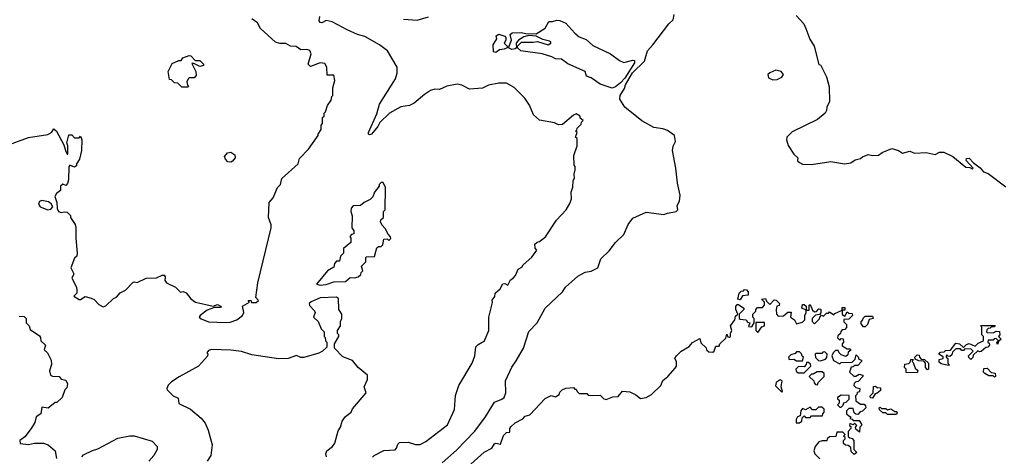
# Model space of a CAD drawing. Extents: x 1861455 to 2058065, y 200073 to 437907.
# Tile 92 of 256: x 1978316 to 1984930, y 241678 to 244614. Entities that reach past the tile are written whole.
import ezdxf

# ---------------------------------------------------------------- set-up
doc = ezdxf.new("R2010")
doc.units = 0

msp = doc.modelspace()

# ---------------------------------------------------------------- linework, layer by layer
at = {"layer": '0CON05XD'}
for points in [[(1978216.4, 243763.6), (1978375, 243822.5), (1978505, 243842.5), (1978530, 243855), (1978545, 243880), (1978562.5, 243865), (1978611.7, 243771.7), (1978623.8, 243735), (1978635, 243710), (1978640, 243710), (1978640, 243765), (1978632.5, 243785), (1978645, 243840), (1978665, 243840), (1978685, 243820), (1978715, 243820), (1978725, 243830), (1978732.5, 243805), (1978731.2, 243735), (1978716.7, 243675), (1978697.5, 243645), (1978697.7, 243632.3), (1978685, 243621.2), (1978653.3, 243636.7), (1978646.4, 243623.6), (1978643.6, 243536.4), (1978637, 243513), (1978625, 243500), (1978605, 243507.5), (1978590, 243495), (1978590, 243465), (1978562.5, 243445), (1978552.5, 243425), (1978566.2, 243385), (1978567.5, 243345), (1978577.5, 243325), (1978595, 243316.7), (1978615, 243322.5), (1978635, 243320), (1978657, 243297), (1978657.5, 243285), (1978687.7, 243237.7), (1978693, 243217), (1978692.5, 243145), (1978702.5, 243045), (1978700, 243025), (1978685, 243010), (1978660, 242945), (1978678.8, 242905), (1978666.2, 242875), (1978696.7, 242815), (1978700, 242795), (1978700, 242775), (1978680, 242755), (1978715, 242733.3), (1978725, 242733.3), (1978755, 242752.5), (1978795, 242742.5), (1978815, 242732.5), (1978848.3, 242698.3), (1978876.1, 242683.9), (1978895, 242690), (1978945, 242740), (1978965, 242747.5), (1978991.7, 242778.3), (1979026.7, 242795), (1979075, 242847.5), (1979085, 242852.5), (1979105, 242846.7), (1979165, 242876.2), (1979235, 242877.5), (1979273, 242897), (1979285.5, 242895.4), (1979292, 242885), (1979290.7, 242860.7), (1979302.5, 242845), (1979362.5, 242815), (1979395, 242782.5), (1979415, 242787.5), (1979435, 242777.5), (1979465, 242737.5), (1979497.5, 242715), (1979615, 242687.5), (1979645, 242700), (1979670, 242685), (1979665, 242680), (1979625, 242680), (1979575, 242661.2), (1979527.5, 242625), (1979522.5, 242615), (1979535, 242602.5), (1979585, 242582.5), (1979695, 242577.5), (1979729.3, 242580.7), (1979775, 242596.7), (1979812.5, 242625), (1979822.5, 242645), (1979813, 242687), (1979860, 242715), (1979850, 242725), (1979868.3, 242728.3), (1979873.3, 242713.3), (1979905, 242713.3), (1979920, 242725), (1979902.5, 242745), (1979916, 242845), (1980006, 243215), (1980006, 243235), (1979987.5, 243285), (1979992.5, 243385), (1980017.5, 243415), (1980047.5, 243485), (1980067.5, 243505), (1980077.5, 243545), (1980187.5, 243645), (1980195, 243680), (1980256.4, 243743.6), (1980320, 243835), (1980320, 243845), (1980340, 243875), (1980340, 243905), (1980350, 243915), (1980350, 243955), (1980360, 243965), (1980360, 243985), (1980370, 243995), (1980383, 244037), (1980407, 244073), (1980411.7, 244098.3), (1980420, 244105), (1980420, 244155), (1980432.5, 244205), (1980425, 244240), (1980381.7, 244241.7), (1980380, 244295), (1980365, 244320), (1980335, 244322.5), (1980268.3, 244298.3), (1980253.3, 244315), (1980273.6, 244383.6), (1980265, 244407.5), (1980245, 244412.5), (1980205, 244410), (1980172.5, 244432.5), (1980135, 244436.7), (1980104.1, 244454.1), (1980062.7, 244452.7), (1980035, 244463.3), (1979932.5, 244555), (1979913, 244593), (1979875, 244620)], [(1981442.5, 242465), (1981466.2, 242525), (1981466.2, 242615), (1981493, 242713), (1981490.7, 242729.3), (1981507.5, 242752.5), (1981510, 242775), (1981543.3, 242805), (1981561.7, 242838.3), (1981575, 242840), (1981595, 242830), (1981612.5, 242865), (1981630, 242875), (1981646.7, 242895), (1981665, 242937.5), (1981689.3, 242950.7), (1981697.5, 242965), (1981755, 243017.5), (1981790, 243065), (1981778.3, 243078.3), (1981776.7, 243105), (1981792.3, 243117.7), (1981808.3, 243121.7), (1981847.5, 243155), (1981922.5, 243265), (1981987.5, 243335), (1982011.7, 243378.3), (1982021.7, 243408.3), (1982020, 243455), (1982031.7, 243488.3), (1982033, 243533), (1982041.7, 243548.3), (1982040, 243575), (1982046.7, 243605), (1982046.7, 243626.7), (1982040, 243635), (1982038.3, 243701.7), (1982060, 243765), (1982060, 243815), (1982050, 243825), (1982060, 243855), (1982050, 243865), (1982058.3, 243871.7), (1982060, 243885), (1982088.3, 243911.7), (1982090, 243925), (1982100, 243935), (1982081.7, 243951.7), (1982080, 243965), (1982055, 243980), (1982035, 243972.5), (1981961.7, 243908.3), (1981935, 243907.5), (1981909.3, 243919.3), (1981808.3, 243938.3), (1981766.7, 243975), (1981739.7, 244039.7), (1981708.8, 244085), (1981638.3, 244158.3), (1981586.4, 244186.4), (1981535, 244186.7), (1981465, 244172.5), (1981425, 244152.5), (1981337, 244147), (1981285, 244173.3), (1981255, 244180), (1981185, 244166.7), (1981135, 244143.3), (1981103.6, 244146.4), (1981075, 244136.7), (1981035, 244110), (1980965, 244052.5), (1980935, 244037.5), (1980875, 244027.5), (1980800, 243985), (1980735, 243923.3), (1980722, 243895), (1980678.8, 243845), (1980665, 243838.8), (1980658.8, 243845), (1980660, 243855), (1980715, 243980), (1980733.8, 244045), (1980840, 244215), (1980850.8, 244255), (1980851.2, 244295), (1980786.7, 244405), (1980733.3, 244445), (1980635, 244500.8), (1980585, 244514.5), (1980514.7, 244544.7), (1980415, 244598.1), (1980375, 244607.5), (1980345, 244592.5), (1980335, 244594.4), (1980326.7, 244605), (1980331.8, 244635)], [(1980895, 244616.5), (1980985, 244611.1), (1981063, 244633)], [(1981152.9, 241635), (1981249.8, 241720.2), (1981372.9, 241847.1), (1981444.4, 241945), (1981505, 242042), (1981555, 242062.5), (1981569.2, 242075), (1981582.5, 242105), (1981580, 242185), (1981621.7, 242278.3), (1981650.5, 242319.6), (1981700, 242405), (1981735, 242517.5), (1981791.2, 242575), (1981845, 242673.3), (1981962.5, 242785), (1981982.5, 242815), (1982065, 242888.8), (1982115, 242916.2), (1982155, 242923.3), (1982200, 242945), (1982220, 243005), (1982275, 243060), (1982317.5, 243115), (1982375, 243170), (1982403, 243237), (1982435, 243280), (1982525, 243320), (1982643, 243303), (1982666.4, 243313.6), (1982725, 243323.3), (1982737.5, 243335), (1982732.5, 243365), (1982747, 243393), (1982752.5, 243435), (1982733.6, 243513.6), (1982722.5, 243615), (1982700, 243735), (1982705, 243762.5), (1982720.8, 243795), (1982715.5, 243835.5), (1982668, 243868), (1982635, 243880.6), (1982575, 243890), (1982495, 243933.8), (1982380, 244025), (1982348.3, 244078.3), (1982350, 244105), (1982379.7, 244150.3), (1982385.8, 244175), (1982433, 244257), (1982512.5, 244335), (1982532.5, 244405), (1982570, 244445), (1982676.7, 244585), (1982705, 244612.5), (1982711.9, 244648.1)], [(1982295, 244154), (1982215, 244180), (1982155, 244223.1), (1982123.3, 244235), (1982115, 244265.8), (1981997, 244317), (1981955, 244348.9), (1981915, 244350.6), (1981890, 244365), (1981825, 244383.5), (1981682, 244405), (1981660, 244425), (1981660, 244435), (1981687.5, 244462.5), (1981765, 244461.4), (1981795, 244466.7), (1981865, 244444.3), (1981883.8, 244455), (1981883.3, 244465), (1981875, 244469.2), (1981830.8, 244480.8), (1981785, 244503.3), (1981735, 244507.5), (1981702.1, 244497.9), (1981667.5, 244475), (1981650, 244455), (1981653.3, 244425), (1981645, 244418.8), (1981622.3, 244412.3), (1981600, 244425), (1981618.8, 244475), (1981610, 244515), (1981625, 244525.6), (1981685, 244528.5), (1981715, 244520), (1981785, 244517.5), (1981845, 244557.5), (1981869.3, 244600.7), (1981895, 244601.2), (1981925, 244611.2), (1981945, 244608.8), (1981985, 244590), (1982005, 244568.8), (1982045, 244521.9), (1982075, 244498.6), (1982121.2, 244481.2), (1982165, 244440), (1982284.4, 244384.4), (1982345, 244338.8), (1982375, 244326.7), (1982435, 244342.5), (1982445, 244340), (1982446.1, 244323.9), (1982379.8, 244220.2), (1982351.5, 244188.5), (1982317.6, 244162.4), (1982295, 244154)], [(1983530.7, 244640.7), (1983582.5, 244585), (1983597.5, 244555), (1983623, 244483), (1983652.5, 244435), (1983683, 244313), (1983695, 244310), (1983735, 244230), (1983753, 244163), (1983756.1, 244063.9), (1983737.5, 244025), (1983736.4, 244003.6), (1983727.5, 243985), (1983675, 243943.3), (1983505, 243858.8), (1983470, 243825), (1983466.7, 243805), (1983478.3, 243768.3), (1983515, 243710), (1983542.5, 243685), (1983540, 243665), (1983555, 243653.3)], [(1981515, 244393.3), (1981498.3, 244398.3), (1981496.7, 244445), (1981520, 244485), (1981517.5, 244505), (1981535, 244515.7), (1981575, 244502.5), (1981582.5, 244495), (1981582.5, 244475), (1981570, 244455), (1981590, 244435), (1981590, 244425), (1981570, 244415), (1981538.3, 244411.7), (1981515, 244393.3)], [(1979445, 244160), (1979405, 244160), (1979377, 244187), (1979355, 244190), (1979335, 244210), (1979321.7, 244211.7), (1979312.5, 244265), (1979340, 244320), (1979385, 244340), (1979400, 244340), (1979411.7, 244358.3), (1979455, 244372.5), (1979465, 244370), (1979495, 244340), (1979525, 244340), (1979550, 244315), (1979550, 244305), (1979525, 244300), (1979485, 244320), (1979471.7, 244318.3), (1979500, 244265), (1979501.7, 244238.3), (1979487, 244223), (1979455, 244222.5), (1979447.5, 244215), (1979437.5, 244195), (1979442.5, 244172.5), (1979450, 244165), (1979445, 244160)], [(1983375, 244210), (1983405, 244211.2), (1983435, 244227.5), (1983447.5, 244245), (1983430, 244265), (1983395, 244273.8), (1983353.9, 244256.1), (1983342.5, 244245), (1983345, 244222.5), (1983375, 244210)], [(1983555, 243653.3), (1983575, 243643.3), (1983635, 243640), (1983765, 243661.2), (1983855.8, 243644.2), (1983898, 243652), (1983928.3, 243671.7), (1983965, 243680), (1983977.5, 243692.5), (1984015, 243706.7), (1984045, 243700), (1984085, 243703.3), (1984109.3, 243720.7), (1984175, 243746.7), (1984220, 243735), (1984245, 243716.7), (1984295, 243730), (1984327, 243717), (1984405, 243720), (1984465, 243707.5), (1984495, 243723.3), (1984523, 243723), (1984585, 243693.8), (1984671.7, 243621.7), (1984699.3, 243619.3), (1984715, 243610), (1984720, 243615), (1984673.6, 243666.4), (1984675, 243680), (1984695, 243683.8), (1984722.3, 243652.3), (1984767.7, 243617.7), (1984790, 243590), (1984820.7, 243580.7), (1984940.3, 243490.3)], [(1979735, 243656.7), (1979715, 243657.5), (1979697.5, 243675), (1979692.5, 243695), (1979711.7, 243718.3), (1979735, 243723.8), (1979760, 243705), (1979763.3, 243685), (1979745, 243662.5), (1979735, 243656.7)], [(1980335, 242830), (1980375, 242833.8), (1980425, 242851.2), (1980505, 242854), (1980535, 242880), (1980565, 242877.5), (1980590, 242885), (1980608.3, 242901.7), (1980610, 242915), (1980620, 242925), (1980612.5, 242957.5), (1980640, 242985), (1980640, 243015), (1980645, 243020), (1980698.3, 243021.7), (1980715, 243080), (1980725, 243090), (1980745, 243090), (1980755, 243100), (1980761.7, 243138.3), (1980785, 243140), (1980795, 243130), (1980808.3, 243141.7), (1980807.5, 243155), (1980791.2, 243171.2), (1980770.7, 243210.7), (1980747.5, 243235), (1980740, 243255), (1980741.7, 243268.3), (1980760, 243285), (1980760, 243325), (1980770, 243335), (1980772.5, 243485), (1980758.3, 243518.3), (1980745, 243520), (1980730, 243505), (1980730, 243495), (1980700, 243455), (1980688.3, 243421.7), (1980670, 243405), (1980630, 243385), (1980606, 243364), (1980555, 243361.2), (1980542.3, 243347.7), (1980540, 243325), (1980550, 243295), (1980547.5, 243215), (1980560, 243195), (1980560, 243175), (1980545, 243170), (1980533, 243157), (1980540, 243145), (1980540, 243115), (1980490, 243075), (1980490, 243045), (1980470, 243025), (1980465, 242990), (1980445, 242990), (1980430, 242975), (1980425, 242950), (1980383.6, 242926.4), (1980310, 242835), (1980335, 242830)], [(1978505, 243336.2), (1978525, 243340), (1978537.5, 243355), (1978527.5, 243375), (1978508.3, 243388.3), (1978465, 243398.8), (1978449.5, 243390.4), (1978442.7, 243372.7), (1978453.3, 243355), (1978505, 243336.2)], [(1980377.5, 241675), (1980372.5, 241695), (1980380, 241715), (1980416.4, 241743.6), (1980433.6, 241766.4), (1980455, 241850), (1980470, 241875), (1980481.2, 241915), (1980505, 241946.7), (1980543.3, 241975), (1980552.5, 241997.5), (1980643.8, 242105), (1980630.6, 242145), (1980652.9, 242195), (1980651.2, 242225), (1980590, 242275), (1980552.3, 242322.3), (1980487, 242347), (1980430, 242405), (1980430, 242435), (1980460, 242485), (1980460, 242495), (1980450, 242505), (1980450, 242525), (1980470, 242555), (1980470, 242585), (1980480, 242605), (1980480, 242635), (1980460, 242665), (1980458.3, 242738.3), (1980445, 242747.5), (1980335, 242743.3), (1980273, 242717), (1980260, 242705), (1980261.7, 242691.7), (1980297, 242657), (1980300, 242645), (1980290, 242615), (1980320, 242585), (1980340, 242535), (1980360, 242515), (1980360, 242485), (1980368.3, 242478.3), (1980370, 242455), (1980380, 242445), (1980378.3, 242411.7), (1980350, 242385), (1980325, 242372.5), (1980225, 242343.3), (1980203.6, 242343.6), (1980175, 242356.7), (1980120, 242335), (1980055, 242334), (1979875, 242360), (1979805, 242383.3), (1979735, 242392.9), (1979605, 242395.6), (1979585, 242390), (1979572.5, 242375), (1979580, 242365), (1979578.3, 242351.7), (1979517.5, 242285), (1979387.1, 242212.9), (1979335, 242178.8), (1979314.2, 242155.8), (1979303.3, 242135), (1979307.5, 242125), (1979346.7, 242085), (1979379.3, 242069.3), (1979384.3, 242034.3), (1979463.3, 241995), (1979534.2, 241934.2), (1979561.7, 241901.7), (1979581.2, 241855), (1979608.8, 241755), (1979598.8, 241685), (1979576.2, 241645)], [(1983155, 242730), (1983140, 242735), (1983150, 242775), (1983161.7, 242788.3), (1983178.3, 242791.7), (1983185, 242800), (1983198.3, 242798.3), (1983210, 242785), (1983208.3, 242761.7), (1983171.7, 242758.3), (1983155, 242730)], [(1981323.8, 241605), (1981435, 241706.2), (1981486.8, 241733.2), (1981505, 241762.5), (1981515, 241767.5), (1981545, 241760), (1981565, 241817.5), (1981585, 241837.5), (1981608.3, 241841.7), (1981607.5, 241865), (1981615, 241877.5), (1981645, 241903.3), (1981695, 241930), (1981711.7, 241948.3), (1981743, 241957), (1981845, 242067.5), (1981885, 242087.5), (1981915, 242077.5), (1981940, 242095), (1981945, 242110), (1981960, 242125), (1981985, 242136.7), (1982035, 242140), (1982045, 242130), (1982055, 242130), (1982060, 242115), (1982075, 242100), (1982125, 242100), (1982135, 242090), (1982165, 242087.5), (1982215, 242090), (1982240, 242065), (1982255, 242060), (1982300.7, 242079.3), (1982335, 242080), (1982365, 242116.7), (1982415, 242112.5), (1982455, 242092.5), (1982485, 242066.7), (1982525, 242073.8), (1982560, 242095), (1982622.5, 242155), (1982635, 242187.5), (1982670, 242215), (1982719.3, 242270.7), (1982727.5, 242285), (1982727.5, 242315), (1982717.5, 242335), (1982727, 242353), (1982760, 242385), (1982813, 242417), (1982835, 242442.5), (1982885, 242470), (1982891.7, 242441.7), (1982928.3, 242408.3), (1982930, 242395), (1982945, 242380), (1982971.7, 242378.3), (1982980, 242385), (1982991.7, 242418.3), (1983015, 242420), (1983020, 242435), (1983058.3, 242471.7), (1983065, 242500), (1983071.7, 242481.7), (1983085, 242480), (1983090, 242485), (1983090, 242505), (1983100, 242525), (1983090, 242555), (1983120, 242595), (1983125, 242620), (1983140, 242635), (1983127.5, 242665), (1983127.5, 242685), (1983135, 242700), (1983145, 242700), (1983180, 242675), (1983180, 242665), (1983150, 242635), (1983150, 242605), (1983155, 242600), (1983197, 242597), (1983205, 242580), (1983220, 242575), (1983211.7, 242551.7), (1983235, 242550), (1983250, 242575), (1983250, 242605), (1983240, 242615), (1983240, 242635), (1983260, 242655), (1983260, 242665), (1983271.7, 242678.3), (1983305, 242680), (1983320, 242695), (1983320, 242715), (1983300, 242735), (1983325, 242740), (1983331.7, 242721.7), (1983355, 242700), (1983385, 242730), (1983398.3, 242728.3), (1983420, 242705), (1983418.3, 242691.7), (1983401.7, 242688.3), (1983397.5, 242665), (1983400, 242635), (1983411.7, 242621.7), (1983447, 242623), (1983475, 242647.5), (1983498.3, 242648.3), (1983493, 242613), (1983520, 242595), (1983535, 242570), (1983575, 242580), (1983590, 242595), (1983590, 242625), (1983600, 242645), (1983600, 242660), (1983570, 242675), (1983575, 242700), (1983585, 242700), (1983598.3, 242688.3), (1983600, 242660), (1983618.3, 242661.7), (1983620, 242695), (1983625, 242700), (1983641.7, 242661.7), (1983655, 242650), (1983668.3, 242651.7), (1983685, 242670), (1983698.3, 242668.3), (1983697.5, 242642.5), (1983688.3, 242631.7), (1983661.7, 242628.3), (1983640, 242605), (1983640, 242585), (1983655, 242570), (1983688.3, 242601.7), (1983690, 242615), (1983701.7, 242628.3), (1983715, 242620), (1983735, 242640), (1983748.3, 242641.7), (1983755, 242650), (1983785, 242630), (1983791.7, 242638.3), (1983840, 242660), (1983841.7, 242678.3), (1983858.3, 242678.3), (1983858.3, 242661.7), (1983840, 242660), (1983841.7, 242631.7), (1983858.3, 242621.7), (1983875, 242650), (1983885, 242640), (1983908.3, 242638.3), (1983910, 242625), (1983885, 242600), (1983851.7, 242598.3), (1983851.7, 242581.7), (1983870, 242565), (1983870, 242545), (1983858.3, 242531.7), (1983841.7, 242528.3), (1983831.7, 242518.3), (1983830, 242505), (1983811.7, 242488.3), (1983810, 242475), (1983825, 242460), (1983835, 242470), (1983848.3, 242468.3), (1983850, 242445), (1983840, 242435), (1983841.7, 242421.7), (1983875, 242400), (1983895, 242400), (1983898.3, 242391.7), (1983881.7, 242378.3), (1983878.3, 242361.7), (1983865, 242350), (1983835, 242360), (1983820, 242375), (1983815, 242390), (1983795, 242390), (1983780, 242375), (1983772.5, 242355), (1983781.7, 242321.7), (1983825, 242300), (1983835, 242310), (1983908.3, 242311.7), (1983928.3, 242331.7), (1983935, 242360), (1983948.3, 242348.3), (1983951.7, 242331.7), (1983970, 242325), (1983970, 242315), (1983945, 242290), (1983925, 242290), (1983915, 242280), (1983901.7, 242278.3), (1983890, 242245), (1983918.3, 242218.3), (1983931.7, 242218.3), (1983955, 242230), (1983980, 242225), (1983980, 242215), (1983948.3, 242181.7), (1983931.7, 242178.3), (1983921.7, 242168.3), (1983920, 242155), (1983931.7, 242141.7), (1983960, 242135), (1983958.3, 242111.7), (1983941.7, 242108.3), (1983940, 242095), (1983930, 242085), (1983931.7, 242051.7), (1983965, 242030), (1983988.3, 242028.3), (1983998.3, 242018.3), (1984000, 242005), (1983978.3, 241981.7), (1983961.7, 241978.3), (1983945, 241960), (1983931.7, 241961.7), (1983921.7, 241971.7), (1983915, 242000), (1983885, 242000), (1983870, 241985), (1983870, 241965), (1983885, 241950), (1983900, 241945), (1983891.7, 241931.7), (1983908.3, 241928.3), (1983915, 241920), (1983955, 241920), (1983970, 241895), (1983970, 241885), (1983960, 241875), (1983958.3, 241841.7), (1983931.7, 241861.7), (1983930, 241875), (1983940, 241885), (1983925, 241900), (1983915, 241890), (1983891.7, 241898.3), (1983890, 241885), (1983898.3, 241878.3), (1983900, 241865), (1983880, 241845), (1983881.7, 241811.7), (1983891.7, 241801.7), (1983908.3, 241798.3), (1983920, 241785), (1983920, 241725), (1983940, 241705), (1983921.7, 241691.7), (1983901.7, 241711.7), (1983898.3, 241738.3), (1983881.7, 241751.7), (1983863, 241753), (1983850, 241765), (1983850, 241785), (1983860, 241795), (1983860, 241805), (1983850, 241815), (1983860, 241825), (1983845, 241840), (1983805, 241840), (1983798.3, 241811.7), (1983755, 241810), (1983740, 241795), (1983737.5, 241782.5), (1983707, 241783), (1983683.9, 241776.1), (1983660, 241745), (1983650, 241715), (1983657.5, 241695), (1983691.7, 241661.7)], [(1978311.7, 242621.7), (1978345, 242617.5), (1978360, 242605), (1978360, 242575), (1978380, 242555), (1978385, 242530), (1978449.3, 242489.3), (1978456.4, 242476.4), (1978456.7, 242455), (1978488, 242425), (1978480, 242395), (1978503.6, 242373.6), (1978526.7, 242325), (1978530, 242295), (1978517, 242253), (1978522.5, 242225), (1978536.7, 242216.7), (1978580, 242215), (1978595, 242197.5), (1978625, 242190), (1978637.5, 242165), (1978631.7, 242138.3), (1978620, 242125), (1978600, 242075), (1978565, 242040), (1978555, 242040), (1978507, 242003), (1978465, 242010), (1978457, 241963), (1978427.5, 241945), (1978417.5, 241905), (1978393.3, 241865), (1978350, 241810), (1978317.5, 241785), (1978320, 241765), (1978375, 241758.8), (1978415, 241766.2), (1978475, 241766.7), (1978506.1, 241756.1), (1978553.3, 241715), (1978563.9, 241663.9)], [(1983995, 242550), (1983985, 242550), (1983968.3, 242568.3), (1983968.3, 242581.7), (1983980, 242595), (1983981.7, 242608.3), (1983995, 242620), (1984045, 242620), (1984050, 242605), (1984021.7, 242598.3), (1984010, 242565), (1983995, 242550)], [(1983275, 242510), (1983301.7, 242548.3), (1983320, 242555), (1983318.3, 242578.3), (1983261.7, 242578.3), (1983260, 242525), (1983275, 242510)], [(1984555, 242290), (1984505, 242300), (1984491.7, 242311.7), (1984491.7, 242328.3), (1984520, 242335), (1984518.3, 242348.3), (1984490, 242365), (1984501.7, 242378.3), (1984525, 242380), (1984535, 242390), (1984568.3, 242391.7), (1984605, 242440), (1984630, 242435), (1984655, 242410), (1984675, 242430), (1984695, 242437.5), (1984735, 242420), (1984755, 242440), (1984790, 242455), (1984790, 242485), (1984780, 242495), (1984780, 242545), (1984771.7, 242558.3), (1984868.3, 242558.3), (1984865, 242550), (1984845, 242550), (1984835, 242540), (1984821.7, 242538.3), (1984811.7, 242528.3), (1984810, 242515), (1984815, 242510), (1984855, 242507.5), (1984875, 242520), (1984898.3, 242518.3), (1984900, 242495), (1984890, 242485), (1984910, 242465), (1984890, 242450), (1984885, 242430), (1984880, 242445), (1984890, 242455), (1984875, 242470), (1984861.7, 242468.3), (1984855, 242460), (1984821.7, 242458.3), (1984820, 242445), (1984828.3, 242438.3), (1984830, 242425), (1984818.3, 242411.7), (1984805, 242410), (1984775, 242382.5), (1984765, 242380), (1984751.7, 242388.3), (1984721.7, 242358.3), (1984718.3, 242341.7), (1984705, 242330), (1984691.7, 242341.7), (1984690, 242355), (1984720, 242385), (1984708.3, 242398.3), (1984665, 242400), (1984655, 242390), (1984645, 242390), (1984635, 242400), (1984605, 242400), (1984581.7, 242378.3), (1984578.3, 242361.7), (1984565, 242350), (1984551.7, 242351.7), (1984545, 242360), (1984540, 242355), (1984540, 242345), (1984550, 242335), (1984550, 242305), (1984560, 242295), (1984555, 242290)], [(1980686.4, 241673.6), (1980696.2, 241683.8), (1980763, 241717), (1980837, 241723), (1980847, 241733), (1980855, 241760), (1980867.5, 241772.5), (1980925, 241773.3), (1980975, 241757.5), (1981005, 241757.5), (1981045, 241777.5), (1981189.3, 241890.7), (1981237, 241993), (1981243.6, 242086.4), (1981266.7, 242155), (1981355.9, 242304.1), (1981373.3, 242355), (1981380, 242415), (1981395, 242431.2), (1981437.5, 242455), (1981442.5, 242465)], [(1983575, 242320), (1983580, 242345), (1983571.7, 242351.7), (1983568.3, 242368.3), (1983555, 242380), (1983535, 242380), (1983525, 242370), (1983495, 242360), (1983480, 242345), (1983485, 242330), (1983515, 242332.5), (1983535, 242320), (1983575, 242320)], [(1983695, 242320), (1983728.3, 242331.7), (1983738.3, 242341.7), (1983740, 242365), (1983725, 242380), (1983711.7, 242378.3), (1983705, 242370), (1983665, 242370), (1983660, 242365), (1983661.7, 242341.7), (1983681.7, 242321.7), (1983695, 242320)], [(1984415, 242260), (1984400, 242275), (1984400, 242305), (1984388.3, 242318.3), (1984355, 242320), (1984331.7, 242331.7), (1984330, 242345), (1984345, 242360), (1984358.3, 242358.3), (1984360, 242345), (1984371.7, 242331.7), (1984395, 242330), (1984420, 242305), (1984420, 242265), (1984415, 242260)], [(1983585, 242240), (1983630, 242285), (1983628.3, 242298.3), (1983615, 242310), (1983601.7, 242308.3), (1983600, 242295), (1983585, 242280), (1983548.3, 242281.7), (1983530, 242265), (1983531.7, 242251.7), (1983545, 242240), (1983585, 242240)], [(1984345, 242240), (1984271.7, 242241.7), (1984270, 242265), (1984260, 242275), (1984261.7, 242298.3), (1984288.3, 242301.7), (1984298.3, 242311.7), (1984301.7, 242328.3), (1984318.3, 242328.3), (1984310, 242315), (1984318.3, 242308.3), (1984331.7, 242271.7), (1984350, 242255), (1984345, 242240)], [(1983675, 242160), (1983680, 242175), (1983720, 242215), (1983720, 242235), (1983707, 242247), (1983673, 242247), (1983645, 242230), (1983635, 242230), (1983620, 242215), (1983650, 242185), (1983651.7, 242171.7), (1983661.7, 242161.7), (1983675, 242160)], [(1984865, 242210), (1984855, 242220), (1984825, 242220), (1984800, 242235), (1984790, 242245), (1984791.7, 242268.3), (1984815, 242270), (1984841.7, 242241.7), (1984868.3, 242238.3), (1984870, 242215), (1984865, 242210)], [(1983435, 242110), (1983440, 242115), (1983430, 242145), (1983437.5, 242185), (1983425, 242192.5), (1983397.5, 242175), (1983393.3, 242153.3), (1983435, 242110)], [(1984045, 242070), (1984031.7, 242071.7), (1984030, 242085), (1984050, 242105), (1984051.7, 242148.3), (1984065, 242150), (1984075, 242140), (1984098.3, 242138.3), (1984098.3, 242121.7), (1984077, 242103), (1984061.7, 242098.3), (1984045, 242070)], [(1983835, 242010), (1983848.3, 242021.7), (1983851.7, 242038.3), (1983868.3, 242041.7), (1983888.3, 242061.7), (1983888.3, 242088.3), (1983835, 242090), (1983810, 242075), (1983810, 242065), (1983820, 242055), (1983820, 242035), (1983810, 242025), (1983825, 242010), (1983835, 242010)], [(1983555, 241902.5), (1983570, 241915), (1983572.5, 241937.5), (1983585, 241950), (1983595, 241940), (1983625, 241940), (1983635, 241950), (1983708.3, 241951.7), (1983710, 241965), (1983720, 241975), (1983720, 241995), (1983705, 242010), (1983681.7, 242008.3), (1983665, 241990), (1983641.7, 241991.7), (1983625, 242010), (1983595, 241990), (1983575, 242000), (1983562.5, 241985), (1983558.3, 241951.7), (1983540, 241945), (1983532.5, 241925), (1983532.5, 241902.5), (1983555, 241902.5)], [(1984205, 241960), (1984145, 241960), (1984135, 241970), (1984115, 241970), (1984091.7, 241991.7), (1984090, 242005), (1984095, 242010), (1984105, 242000), (1984135, 242000), (1984145, 241990), (1984167, 241997), (1984195, 241980), (1984205, 241980), (1984210, 241975), (1984205, 241960)], [(1978733.3, 241675), (1978745, 241687.5), (1978805, 241717.5), (1978841.7, 241728.3), (1978975, 241800), (1979055, 241816.7), (1979085, 241816.7), (1979205, 241780), (1979240, 241745), (1979240, 241725), (1979217.5, 241685), (1979182.5, 241645)]]:
    msp.add_lwpolyline(points, dxfattribs=at)

doc.saveas('drawing.dxf')
